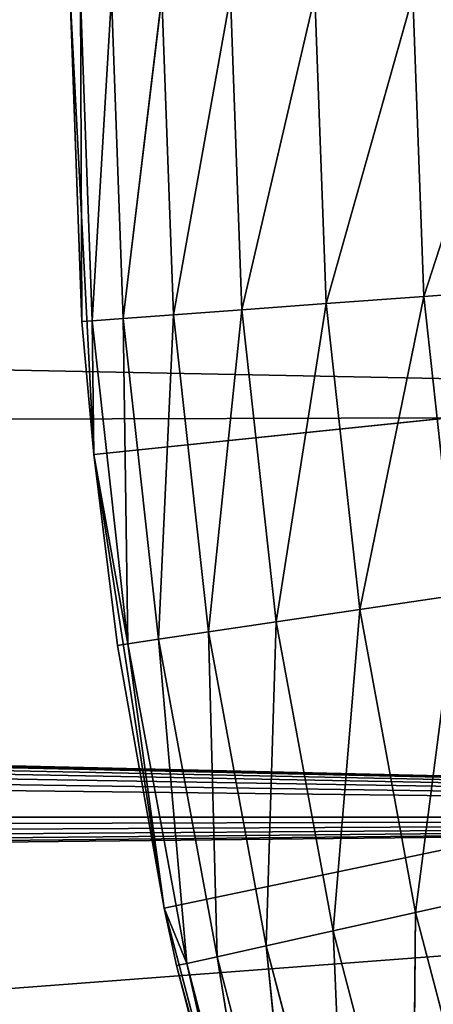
# Model space of a CAD drawing. Header units: centimetres. Extents: x 0.1 to 28.1, y 0.1 to 9.9.
# Tile 212 of 256: x 23.987 to 24.0474, y 7.8608 to 8.0043. Entities that reach past the tile are written whole.
import ezdxf

# ---------------------------------------------------------------- set-up
doc = ezdxf.new("R2010")
doc.units = ezdxf.units.CM
doc.header["$LTSCALE"] = 2.54
doc.layers.get('0').update_dxf_attribs({"true_color": 0xff5454})

# ---------------------------------------------------------------- blocks, each defined once
blk = doc.blocks.new('P__ka na papier toaletowy COVUU.STL')
at = {"color": 0}
for p, q in [((24.29969, 7.947, 22.15), (3.64437, 8.35778, 22.15)), ((3.64437, 8.35778, 22.15), (24.31548, 7.88807, 22.15)), ((3.64437, 8.35778, 22.15), (24.31548, 7.88807, 22.15)), ((24.29969, 7.947, 22.15), (3.64437, 8.35778, 22.15)), ((3.70515, 8.35246, 22.15), (24.31548, 7.88807, 22.15)), ((3.70515, 8.35246, 22.15), (24.31548, 7.88807, 22.15)), ((24.31548, 7.88807, 22.15), (3.76408, 8.33667, 22.15)), ((24.31548, 7.88807, 22.15), (3.76408, 8.33667, 22.15)), ((3.81937, 8.31088, 22.15), (24.31548, 7.88807, 22.15)), ((3.81937, 8.31088, 22.15), (24.31548, 7.88807, 22.15)), ((3.86935, 8.27589, 22.15), (24.31548, 7.88807, 22.15)), ((3.86935, 8.27589, 22.15), (24.31548, 7.88807, 22.15)), ((3.91249, 8.23275, 22.15), (24.31548, 7.88807, 22.15)), ((3.91249, 8.23275, 22.15), (24.31548, 7.88807, 22.15)), ((3.94748, 8.18278, 22.15), (24.31548, 7.88807, 22.15)), ((3.94748, 8.18278, 22.15), (24.31548, 7.88807, 22.15)), ((3.97326, 8.12748, 22.15), (24.31548, 7.88807, 22.15)), ((3.97326, 8.12748, 22.15), (24.31548, 7.88807, 22.15)), ((23.99437, 8.00778, 22.15), (23.99782, 7.94094, 22.15)), ((23.9961, 7.96033, 22.55), (23.99437, 8.00778, 22.15)), ((23.9961, 7.96033, 22.55), (23.99437, 8.00778, 22.55)), ((23.9961, 7.96033, 22.55), (23.99437, 8.00778, 22.15)), ((23.99437, 8.00778, 22.15), (23.99782, 7.94094, 22.15)), ((23.9961, 7.96033, 22.55), (23.99437, 8.00778, 22.55)), ((23.99589, 8.00778, 22.56736), (23.99762, 7.96044, 22.56736)), ((23.99589, 8.00778, 22.56736), (23.99762, 7.96044, 22.56736)), ((23.99589, 8.00778, 22.56736), (23.9961, 7.96033, 22.55)), ((23.99589, 8.00778, 22.56736), (23.9961, 7.96033, 22.55)), ((24.0004, 8.00778, 22.5842), (23.99762, 7.96044, 22.56736)), ((24.0004, 8.00778, 22.5842), (23.99762, 7.96044, 22.56736)), ((23.99782, 7.94094, 22.15), (24.64437, 8.00778, 22.15)), ((23.99782, 7.94094, 22.15), (24.64437, 8.00778, 22.15)), ((24.0004, 8.00778, 22.5842), (24.00212, 7.96077, 22.5842)), ((24.0004, 8.00778, 22.5842), (24.00212, 7.96077, 22.5842)), ((24.00777, 8.00778, 22.6), (24.00212, 7.96077, 22.5842)), ((24.00777, 8.00778, 22.6), (24.00212, 7.96077, 22.5842)), ((24.00777, 8.00778, 22.6), (24.00947, 7.96131, 22.6)), ((24.00777, 8.00778, 22.6), (24.00947, 7.96131, 22.6)), ((24.00811, 7.87482, 22.15), (24.64437, 8.00778, 22.15)), ((24.00811, 7.87482, 22.15), (24.64437, 8.00778, 22.15)), ((24.01777, 8.00778, 22.61428), (24.00947, 7.96131, 22.6)), ((24.01777, 8.00778, 22.61428), (24.00947, 7.96131, 22.6)), ((24.01777, 8.00778, 22.61428), (24.01944, 7.96204, 22.61428)), ((24.01777, 8.00778, 22.61428), (24.01944, 7.96204, 22.61428)), ((24.03009, 8.00778, 22.62661), (24.01944, 7.96204, 22.61428)), ((24.03009, 8.00778, 22.62661), (24.01944, 7.96204, 22.61428)), ((24.03009, 8.00778, 22.62661), (24.03173, 7.96294, 22.62661)), ((24.03009, 8.00778, 22.62661), (24.03173, 7.96294, 22.62661)), ((24.04437, 8.00778, 22.6366), (24.03173, 7.96294, 22.62661)), ((24.04437, 8.00778, 22.6366), (24.03173, 7.96294, 22.62661)), ((24.04437, 8.00778, 22.6366), (24.04597, 7.96398, 22.6366)), ((24.04437, 8.00778, 22.6366), (24.04597, 7.96398, 22.6366)), ((24.06017, 8.00778, 22.64397), (24.04597, 7.96398, 22.6366)), ((24.06017, 8.00778, 22.64397), (24.04597, 7.96398, 22.6366)), ((24.06173, 7.96513, 22.64397), (24.04597, 7.96398, 22.6366)), ((24.06173, 7.96513, 22.64397), (24.04597, 7.96398, 22.6366)), ((24.04597, 7.96398, 22.6366), (24.03173, 7.96294, 22.62661)), ((24.04597, 7.96398, 22.6366), (24.03173, 7.96294, 22.62661)), ((24.03664, 7.91834, 22.62661), (24.04597, 7.96398, 22.6366)), ((24.03664, 7.91834, 22.62661), (24.04597, 7.96398, 22.6366)), ((24.05076, 7.92042, 22.6366), (24.04597, 7.96398, 22.6366)), ((24.05076, 7.92042, 22.6366), (24.04597, 7.96398, 22.6366)), ((24.03173, 7.96294, 22.62661), (24.01944, 7.96204, 22.61428)), ((24.03173, 7.96294, 22.62661), (24.01944, 7.96204, 22.61428)), ((24.02444, 7.91654, 22.61428), (24.03173, 7.96294, 22.62661)), ((24.02444, 7.91654, 22.61428), (24.03173, 7.96294, 22.62661)), ((24.03664, 7.91834, 22.62661), (24.03173, 7.96294, 22.62661)), ((24.03664, 7.91834, 22.62661), (24.03173, 7.96294, 22.62661)), ((24.00212, 7.96077, 22.5842), (23.99762, 7.96044, 22.56736)), ((24.00212, 7.96077, 22.5842), (23.99762, 7.96044, 22.56736)), ((24.00947, 7.96131, 22.6), (24.00212, 7.96077, 22.5842)), ((24.00947, 7.96131, 22.6), (24.00212, 7.96077, 22.5842)), ((24.0028, 7.91336, 22.56736), (24.00212, 7.96077, 22.5842)), ((24.0028, 7.91336, 22.56736), (24.00212, 7.96077, 22.5842)), ((24.00726, 7.91401, 22.5842), (24.00212, 7.96077, 22.5842)), ((24.00726, 7.91401, 22.5842), (24.00212, 7.96077, 22.5842)), ((24.00726, 7.91401, 22.5842), (24.00947, 7.96131, 22.6)), ((24.00726, 7.91401, 22.5842), (24.00947, 7.96131, 22.6)), ((24.01944, 7.96204, 22.61428), (24.00947, 7.96131, 22.6)), ((24.01944, 7.96204, 22.61428), (24.00947, 7.96131, 22.6)), ((24.01455, 7.91509, 22.6), (24.00947, 7.96131, 22.6)), ((24.01455, 7.91509, 22.6), (24.00947, 7.96131, 22.6)), ((24.01455, 7.91509, 22.6), (24.01944, 7.96204, 22.61428)), ((24.01455, 7.91509, 22.6), (24.01944, 7.96204, 22.61428)), ((24.02444, 7.91654, 22.61428), (24.01944, 7.96204, 22.61428)), ((24.02444, 7.91654, 22.61428), (24.01944, 7.96204, 22.61428)), ((23.99762, 7.96044, 22.56736), (23.9961, 7.96033, 22.55)), ((23.99762, 7.96044, 22.56736), (23.9961, 7.96033, 22.55)), ((23.99782, 7.94094, 22.15), (23.9961, 7.96033, 22.55)), ((23.99782, 7.94094, 22.55), (23.9961, 7.96033, 22.55)), ((23.99782, 7.94094, 22.15), (23.9961, 7.96033, 22.55)), ((23.99782, 7.94094, 22.55), (23.9961, 7.96033, 22.55)), ((23.99782, 7.94094, 22.55), (23.99762, 7.96044, 22.56736)), ((23.99782, 7.94094, 22.55), (23.99762, 7.96044, 22.56736)), ((24.0028, 7.91336, 22.56736), (23.99762, 7.96044, 22.56736)), ((24.0028, 7.91336, 22.56736), (23.99762, 7.96044, 22.56736)), ((24.29969, 7.947, 22.05), (3.97326, 7.88807, 22.05)), ((24.29969, 7.947, 22.05), (3.97326, 7.88807, 22.05)), ((24.0013, 7.91313, 22.55), (23.99782, 7.94094, 22.15)), ((23.99782, 7.94094, 22.15), (24.00811, 7.87482, 22.15)), ((24.0013, 7.91313, 22.55), (23.99782, 7.94094, 22.15)), ((24.0013, 7.91313, 22.55), (23.99782, 7.94094, 22.55)), ((23.99782, 7.94094, 22.55), (23.99782, 7.94094, 22.15)), ((23.99782, 7.94094, 22.55), (23.99782, 7.94094, 22.15)), ((23.99782, 7.94094, 22.15), (24.00811, 7.87482, 22.15)), ((24.0013, 7.91313, 22.55), (23.99782, 7.94094, 22.55)), ((24.0028, 7.91336, 22.56736), (23.99782, 7.94094, 22.55)), ((24.0028, 7.91336, 22.56736), (23.99782, 7.94094, 22.55)), ((24.05076, 7.92042, 22.6366), (24.03664, 7.91834, 22.62661)), ((24.05076, 7.92042, 22.6366), (24.03664, 7.91834, 22.62661)), ((24.04479, 7.87421, 22.62661), (24.05076, 7.92042, 22.6366)), ((24.04479, 7.87421, 22.62661), (24.05076, 7.92042, 22.6366)), ((24.03664, 7.91834, 22.62661), (24.02444, 7.91654, 22.61428)), ((24.03664, 7.91834, 22.62661), (24.02444, 7.91654, 22.61428)), ((24.03276, 7.87153, 22.61428), (24.03664, 7.91834, 22.62661)), ((24.03276, 7.87153, 22.61428), (24.03664, 7.91834, 22.62661)), ((24.04479, 7.87421, 22.62661), (24.03664, 7.91834, 22.62661)), ((24.04479, 7.87421, 22.62661), (24.03664, 7.91834, 22.62661)), ((24.02444, 7.91654, 22.61428), (24.01455, 7.91509, 22.6)), ((24.02444, 7.91654, 22.61428), (24.01455, 7.91509, 22.6)), ((24.023, 7.86936, 22.6), (24.02444, 7.91654, 22.61428)), ((24.023, 7.86936, 22.6), (24.02444, 7.91654, 22.61428)), ((24.03276, 7.87153, 22.61428), (24.02444, 7.91654, 22.61428)), ((24.03276, 7.87153, 22.61428), (24.02444, 7.91654, 22.61428)), ((24.01455, 7.91509, 22.6), (24.00726, 7.91401, 22.5842)), ((24.01455, 7.91509, 22.6), (24.00726, 7.91401, 22.5842)), ((24.01581, 7.86776, 22.5842), (24.01455, 7.91509, 22.6)), ((24.01581, 7.86776, 22.5842), (24.01455, 7.91509, 22.6)), ((24.023, 7.86936, 22.6), (24.01455, 7.91509, 22.6)), ((24.023, 7.86936, 22.6), (24.01455, 7.91509, 22.6)), ((24.0013, 7.91313, 22.55), (24.0028, 7.91336, 22.56736)), ((24.0013, 7.91313, 22.55), (24.0028, 7.91336, 22.56736)), ((24.00726, 7.91401, 22.5842), (24.0028, 7.91336, 22.56736)), ((24.00726, 7.91401, 22.5842), (24.0028, 7.91336, 22.56736)), ((24.00811, 7.87482, 22.55), (24.0028, 7.91336, 22.56736)), ((24.00811, 7.87482, 22.55), (24.0028, 7.91336, 22.56736)), ((24.0114, 7.86678, 22.56736), (24.0028, 7.91336, 22.56736)), ((24.0114, 7.86678, 22.56736), (24.0028, 7.91336, 22.56736)), ((24.0114, 7.86678, 22.56736), (24.00726, 7.91401, 22.5842)), ((24.0114, 7.86678, 22.56736), (24.00726, 7.91401, 22.5842)), ((24.01581, 7.86776, 22.5842), (24.00726, 7.91401, 22.5842)), ((24.01581, 7.86776, 22.5842), (24.00726, 7.91401, 22.5842)), ((24.00811, 7.87482, 22.15), (24.0013, 7.91313, 22.55)), ((24.00811, 7.87482, 22.55), (24.0013, 7.91313, 22.55)), ((24.00811, 7.87482, 22.15), (24.0013, 7.91313, 22.55)), ((24.00811, 7.87482, 22.55), (24.0013, 7.91313, 22.55)), ((0.14437, 6.05778, 22.05), (24.31548, 7.88807, 22.05)), ((0.14437, 6.05778, 22.05), (24.31548, 7.88807, 22.05)), ((3.70515, 7.66309, 22.05), (24.31548, 7.88807, 22.05)), ((3.70515, 7.66309, 22.05), (24.31548, 7.88807, 22.05)), ((3.76408, 7.67888, 22.05), (24.31548, 7.88807, 22.05)), ((3.76408, 7.67888, 22.05), (24.31548, 7.88807, 22.05)), ((24.31548, 7.88807, 22.05), (3.81937, 7.70467, 22.05)), ((24.31548, 7.88807, 22.05), (3.81937, 7.70467, 22.05)), ((3.86935, 7.73966, 22.05), (24.31548, 7.88807, 22.05)), ((3.86935, 7.73966, 22.05), (24.31548, 7.88807, 22.05)), ((3.91249, 7.7828, 22.05), (24.31548, 7.88807, 22.05)), ((3.91249, 7.7828, 22.05), (24.31548, 7.88807, 22.05)), ((24.31548, 7.88807, 22.05), (3.94748, 7.83278, 22.05)), ((24.31548, 7.88807, 22.05), (3.94748, 7.83278, 22.05)), ((24.31548, 7.88807, 22.05), (3.97326, 7.88807, 22.05)), ((24.31548, 7.88807, 22.05), (3.97326, 7.88807, 22.05)), ((24.05872, 7.87732, 22.6366), (24.04479, 7.87421, 22.62661)), ((24.05872, 7.87732, 22.6366), (24.04479, 7.87421, 22.62661)), ((24.00992, 7.86645, 22.55), (24.00811, 7.87482, 22.15)), ((24.00811, 7.87482, 22.15), (24.02516, 7.8101, 22.15)), ((24.00992, 7.86645, 22.55), (24.00811, 7.87482, 22.15)), ((24.00992, 7.86645, 22.55), (24.00811, 7.87482, 22.55)), ((24.00811, 7.87482, 22.55), (24.00811, 7.87482, 22.15)), ((24.00811, 7.87482, 22.55), (24.00811, 7.87482, 22.15)), ((24.00811, 7.87482, 22.15), (24.02516, 7.8101, 22.15)), ((24.00992, 7.86645, 22.55), (24.00811, 7.87482, 22.55)), ((24.0114, 7.86678, 22.56736), (24.00811, 7.87482, 22.55)), ((24.0114, 7.86678, 22.56736), (24.00811, 7.87482, 22.55)), ((24.04479, 7.87421, 22.62661), (24.03276, 7.87153, 22.61428)), ((24.04479, 7.87421, 22.62661), (24.03276, 7.87153, 22.61428)), ((24.04479, 7.87421, 22.62661), (24.04433, 7.82725, 22.61428)), ((24.04479, 7.87421, 22.62661), (24.04433, 7.82725, 22.61428)), ((24.04479, 7.87421, 22.62661), (24.05614, 7.8308, 22.62661)), ((24.04479, 7.87421, 22.62661), (24.05614, 7.8308, 22.62661)), ((24.03276, 7.87153, 22.61428), (24.023, 7.86936, 22.6)), ((24.03276, 7.87153, 22.61428), (24.023, 7.86936, 22.6)), ((24.03276, 7.87153, 22.61428), (24.04433, 7.82725, 22.61428)), ((24.03276, 7.87153, 22.61428), (24.04433, 7.82725, 22.61428)), ((24.03276, 7.87153, 22.61428), (24.03476, 7.82437, 22.6)), ((24.03276, 7.87153, 22.61428), (24.03476, 7.82437, 22.6)), ((24.023, 7.86936, 22.6), (24.01581, 7.86776, 22.5842)), ((24.023, 7.86936, 22.6), (24.01581, 7.86776, 22.5842)), ((24.023, 7.86936, 22.6), (24.03476, 7.82437, 22.6)), ((24.023, 7.86936, 22.6), (24.03476, 7.82437, 22.6)), ((24.023, 7.86936, 22.6), (24.02771, 7.82225, 22.5842)), ((24.023, 7.86936, 22.6), (24.02771, 7.82225, 22.5842)), ((24.01581, 7.86776, 22.5842), (24.0114, 7.86678, 22.56736)), ((24.01581, 7.86776, 22.5842), (24.0114, 7.86678, 22.56736)), ((24.01581, 7.86776, 22.5842), (24.02771, 7.82225, 22.5842)), ((24.01581, 7.86776, 22.5842), (24.02771, 7.82225, 22.5842)), ((24.01581, 7.86776, 22.5842), (24.02339, 7.82095, 22.56736)), ((24.01581, 7.86776, 22.5842), (24.02339, 7.82095, 22.56736)), ((24.00992, 7.86645, 22.55), (24.0114, 7.86678, 22.56736)), ((24.00992, 7.86645, 22.55), (24.0114, 7.86678, 22.56736)), ((24.02193, 7.82051, 22.55), (24.00992, 7.86645, 22.55)), ((24.00992, 7.86645, 22.55), (24.02516, 7.8101, 22.15)), ((24.00992, 7.86645, 22.55), (24.02516, 7.8101, 22.15)), ((24.02193, 7.82051, 22.55), (24.00992, 7.86645, 22.55)), ((24.0114, 7.86678, 22.56736), (24.02339, 7.82095, 22.56736)), ((24.0114, 7.86678, 22.56736), (24.02339, 7.82095, 22.56736)), ((24.0114, 7.86678, 22.56736), (24.02193, 7.82051, 22.55)), ((24.0114, 7.86678, 22.56736), (24.02193, 7.82051, 22.55))]:
    blk.add_line(p, q, dxfattribs=at)
mesh = blk.add_polyface(dxfattribs=at)
corners = [(27.64437, 0.05778, 34.05), (0.64437, 9.85778, 34.05), (27.64437, 9.85778, 34.05)]
mesh.append_faces([[corners[k] for k in face] for face in [(0, 1, 2)]], dxfattribs={"color": 0})
mesh = blk.add_polyface(dxfattribs=at)
corners = [(27.64437, 0.05778, 34.05), (0.64437, 0.05778, 34.05), (0.64437, 9.85778, 34.05)]
mesh.append_faces([[corners[k] for k in face] for face in [(0, 1, 2)]], dxfattribs={"color": 0})
mesh = blk.add_polyface(dxfattribs=at)
corners = [(27.64437, 9.85778, 34.25), (0.64437, 0.05778, 34.25), (27.64437, 0.05778, 34.25)]
mesh.append_faces([[corners[k] for k in face] for face in [(0, 1, 2)]], dxfattribs={"color": 0})
mesh = blk.add_polyface(dxfattribs=at)
corners = [(27.64437, 9.85778, 34.25), (0.64437, 9.85778, 34.25), (0.64437, 0.05778, 34.25)]
mesh.append_faces([[corners[k] for k in face] for face in [(0, 1, 2)]], dxfattribs={"color": 0})
mesh = blk.add_polyface(dxfattribs=at)
corners = [(24.31548, 7.88807, 22.15), (24.29969, 7.947, 22.15), (3.64437, 8.35778, 22.15)]
mesh.append_faces([[corners[k] for k in face] for face in [(0, 1, 2)]], dxfattribs={"color": 0})
mesh = blk.add_polyface(dxfattribs=at)
corners = [(24.31548, 7.88807, 22.15), (3.64437, 8.35778, 22.15), (3.70515, 8.35246, 22.15)]
mesh.append_faces([[corners[k] for k in face] for face in [(0, 1, 2)]], dxfattribs={"color": 0})
mesh = blk.add_polyface(dxfattribs=at)
corners = [(24.29969, 7.947, 22.15), (24.29437, 8.00778, 22.15), (3.64437, 8.35778, 22.15)]
mesh.append_faces([[corners[k] for k in face] for face in [(0, 1, 2)]], dxfattribs={"color": 0})
mesh = blk.add_polyface(dxfattribs=at)
corners = [(24.31548, 7.88807, 22.15), (3.70515, 8.35246, 22.15), (3.76408, 8.33667, 22.15)]
mesh.append_faces([[corners[k] for k in face] for face in [(0, 1, 2)]], dxfattribs={"color": 0})
mesh = blk.add_polyface(dxfattribs=at)
corners = [(24.31548, 7.88807, 22.15), (3.76408, 8.33667, 22.15), (3.81937, 8.31088, 22.15)]
mesh.append_faces([[corners[k] for k in face] for face in [(0, 1, 2)]], dxfattribs={"color": 0})
mesh = blk.add_polyface(dxfattribs=at)
corners = [(24.31548, 7.88807, 22.15), (3.81937, 8.31088, 22.15), (3.86935, 8.27589, 22.15)]
mesh.append_faces([[corners[k] for k in face] for face in [(0, 1, 2)]], dxfattribs={"color": 0})
mesh = blk.add_polyface(dxfattribs=at)
corners = [(24.31548, 7.88807, 22.15), (3.86935, 8.27589, 22.15), (3.91249, 8.23275, 22.15)]
mesh.append_faces([[corners[k] for k in face] for face in [(0, 1, 2)]], dxfattribs={"color": 0})
mesh = blk.add_polyface(dxfattribs=at)
corners = [(24.31548, 7.88807, 22.15), (3.91249, 8.23275, 22.15), (3.94748, 8.18278, 22.15)]
mesh.append_faces([[corners[k] for k in face] for face in [(0, 1, 2)]], dxfattribs={"color": 0})
mesh = blk.add_polyface(dxfattribs=at)
corners = [(24.31548, 7.88807, 22.15), (3.94748, 8.18278, 22.15), (3.97326, 8.12748, 22.15)]
mesh.append_faces([[corners[k] for k in face] for face in [(0, 1, 2)]], dxfattribs={"color": 0})
mesh = blk.add_polyface(dxfattribs=at)
corners = [(24.4194, 7.73966, 22.15), (24.37626, 7.7828, 22.15), (3.97326, 8.12748, 22.15)]
mesh.append_faces([[corners[k] for k in face] for face in [(0, 1, 2)]], dxfattribs={"color": 0})
mesh = blk.add_polyface(dxfattribs=at)
corners = [(24.46937, 7.70467, 22.15), (24.4194, 7.73966, 22.15), (3.97326, 8.12748, 22.15)]
mesh.append_faces([[corners[k] for k in face] for face in [(0, 1, 2)]], dxfattribs={"color": 0})
mesh = blk.add_polyface(dxfattribs=at)
corners = [(24.34126, 7.83278, 22.15), (24.31548, 7.88807, 22.15), (3.97326, 8.12748, 22.15)]
mesh.append_faces([[corners[k] for k in face] for face in [(0, 1, 2)]], dxfattribs={"color": 0})
mesh = blk.add_polyface(dxfattribs=at)
corners = [(24.37626, 7.7828, 22.15), (24.34126, 7.83278, 22.15), (3.97326, 8.12748, 22.15)]
mesh.append_faces([[corners[k] for k in face] for face in [(0, 1, 2)]], dxfattribs={"color": 0})
mesh = blk.add_polyface(dxfattribs=at)
corners = [(24.58359, 7.66309, 22.15), (3.97326, 8.12748, 22.15), (3.98905, 8.06855, 22.15)]
mesh.append_faces([[corners[k] for k in face] for face in [(0, 1, 2)]], dxfattribs={"color": 0})
mesh = blk.add_polyface(dxfattribs=at)
corners = [(24.58359, 7.66309, 22.15), (24.52466, 7.67888, 22.15), (3.97326, 8.12748, 22.15)]
mesh.append_faces([[corners[k] for k in face] for face in [(0, 1, 2)]], dxfattribs={"color": 0})
mesh = blk.add_polyface(dxfattribs=at)
corners = [(24.52466, 7.67888, 22.15), (24.46937, 7.70467, 22.15), (3.97326, 8.12748, 22.15)]
mesh.append_faces([[corners[k] for k in face] for face in [(0, 1, 2)]], dxfattribs={"color": 0})
mesh = blk.add_polyface(dxfattribs=at)
corners = [(24.64437, 7.65778, 22.15), (24.58359, 7.66309, 22.15), (3.98905, 8.06855, 22.15)]
mesh.append_faces([[corners[k] for k in face] for face in [(0, 1, 2)]], dxfattribs={"color": 0})
mesh = blk.add_polyface(dxfattribs=at)
corners = [(24.64437, 7.65778, 22.15), (3.98905, 8.06855, 22.15), (3.99437, 8.00778, 22.15)]
mesh.append_faces([[corners[k] for k in face] for face in [(0, 1, 2)]], dxfattribs={"color": 0})
mesh = blk.add_polyface(dxfattribs=at)
corners = [(24.29437, 8.00778, 22.05), (3.97326, 7.88807, 22.05), (3.98905, 7.947, 22.05)]
mesh.append_faces([[corners[k] for k in face] for face in [(0, 1, 2)]], dxfattribs={"color": 0})
mesh = blk.add_polyface(dxfattribs=at)
corners = [(24.29969, 7.947, 22.05), (3.97326, 7.88807, 22.05), (24.29437, 8.00778, 22.05)]
mesh.append_faces([[corners[k] for k in face] for face in [(0, 1, 2)]], dxfattribs={"color": 0})
mesh = blk.add_polyface(dxfattribs=at)
corners = [(24.29437, 8.00778, 22.05), (3.98905, 7.947, 22.05), (3.99437, 8.00778, 22.05)]
mesh.append_faces([[corners[k] for k in face] for face in [(0, 1, 2)]], dxfattribs={"color": 0})
mesh = blk.add_polyface(dxfattribs=at)
corners = [(24.64437, 7.65778, 22.15), (3.99437, 8.00778, 22.15), (3.98905, 7.947, 22.15)]
mesh.append_faces([[corners[k] for k in face] for face in [(0, 1, 2)]], dxfattribs={"color": 0})
mesh = blk.add_polyface(dxfattribs=at)
corners = [(23.99437, 8.00778, 22.15), (23.99782, 7.94094, 22.15), (23.9961, 7.96033, 22.55)]
mesh.append_faces([[corners[k] for k in face] for face in [(0, 1, 2)]], dxfattribs={"color": 0})
mesh = blk.add_polyface(dxfattribs=at)
corners = [(23.99437, 8.00778, 22.15), (23.9961, 7.96033, 22.55), (23.99437, 8.00778, 22.55)]
mesh.append_faces([[corners[k] for k in face] for face in [(0, 1, 2)]], dxfattribs={"color": 0})
mesh = blk.add_polyface(dxfattribs=at)
corners = [(24.64437, 8.00778, 22.15), (23.99782, 7.94094, 22.15), (23.99437, 8.00778, 22.15)]
mesh.append_faces([[corners[k] for k in face] for face in [(0, 1, 2)]], dxfattribs={"color": 0})
mesh = blk.add_polyface(dxfattribs=at)
corners = [(23.99437, 8.00778, 22.55), (23.9961, 7.96033, 22.55), (23.99589, 8.00778, 22.56736)]
mesh.append_faces([[corners[k] for k in face] for face in [(0, 1, 2)]], dxfattribs={"color": 0})
mesh = blk.add_polyface(dxfattribs=at)
corners = [(23.99589, 8.00778, 22.56736), (23.99762, 7.96044, 22.56736), (24.0004, 8.00778, 22.5842)]
mesh.append_faces([[corners[k] for k in face] for face in [(0, 1, 2)]], dxfattribs={"color": 0})
mesh = blk.add_polyface(dxfattribs=at)
corners = [(23.99589, 8.00778, 22.56736), (23.9961, 7.96033, 22.55), (23.99762, 7.96044, 22.56736)]
mesh.append_faces([[corners[k] for k in face] for face in [(0, 1, 2)]], dxfattribs={"color": 0})
mesh = blk.add_polyface(dxfattribs=at)
corners = [(24.0004, 8.00778, 22.5842), (23.99762, 7.96044, 22.56736), (24.00212, 7.96077, 22.5842)]
mesh.append_faces([[corners[k] for k in face] for face in [(0, 1, 2)]], dxfattribs={"color": 0})
mesh = blk.add_polyface(dxfattribs=at)
corners = [(24.64437, 8.00778, 22.15), (24.00811, 7.87482, 22.15), (23.99782, 7.94094, 22.15)]
mesh.append_faces([[corners[k] for k in face] for face in [(0, 1, 2)]], dxfattribs={"color": 0})
mesh = blk.add_polyface(dxfattribs=at)
corners = [(24.0004, 8.00778, 22.5842), (24.00212, 7.96077, 22.5842), (24.00777, 8.00778, 22.6)]
mesh.append_faces([[corners[k] for k in face] for face in [(0, 1, 2)]], dxfattribs={"color": 0})
mesh = blk.add_polyface(dxfattribs=at)
corners = [(24.00777, 8.00778, 22.6), (24.00212, 7.96077, 22.5842), (24.00947, 7.96131, 22.6)]
mesh.append_faces([[corners[k] for k in face] for face in [(0, 1, 2)]], dxfattribs={"color": 0})
mesh = blk.add_polyface(dxfattribs=at)
corners = [(24.00777, 8.00778, 22.6), (24.00947, 7.96131, 22.6), (24.01777, 8.00778, 22.61428)]
mesh.append_faces([[corners[k] for k in face] for face in [(0, 1, 2)]], dxfattribs={"color": 0})
mesh = blk.add_polyface(dxfattribs=at)
corners = [(24.64437, 8.00778, 22.15), (24.02516, 7.8101, 22.15), (24.00811, 7.87482, 22.15)]
mesh.append_faces([[corners[k] for k in face] for face in [(0, 1, 2)]], dxfattribs={"color": 0})
mesh = blk.add_polyface(dxfattribs=at)
corners = [(24.01777, 8.00778, 22.61428), (24.00947, 7.96131, 22.6), (24.01944, 7.96204, 22.61428)]
mesh.append_faces([[corners[k] for k in face] for face in [(0, 1, 2)]], dxfattribs={"color": 0})
mesh = blk.add_polyface(dxfattribs=at)
corners = [(24.01777, 8.00778, 22.61428), (24.01944, 7.96204, 22.61428), (24.03009, 8.00778, 22.62661)]
mesh.append_faces([[corners[k] for k in face] for face in [(0, 1, 2)]], dxfattribs={"color": 0})
mesh = blk.add_polyface(dxfattribs=at)
corners = [(24.03009, 8.00778, 22.62661), (24.01944, 7.96204, 22.61428), (24.03173, 7.96294, 22.62661)]
mesh.append_faces([[corners[k] for k in face] for face in [(0, 1, 2)]], dxfattribs={"color": 0})
mesh = blk.add_polyface(dxfattribs=at)
corners = [(24.64437, 8.00778, 22.15), (24.04877, 7.74748, 22.15), (24.02516, 7.8101, 22.15)]
mesh.append_faces([[corners[k] for k in face] for face in [(0, 1, 2)]], dxfattribs={"color": 0})
mesh = blk.add_polyface(dxfattribs=at)
corners = [(24.04437, 8.00778, 22.6366), (24.03009, 8.00778, 22.62661), (24.03173, 7.96294, 22.62661)]
mesh.append_faces([[corners[k] for k in face] for face in [(0, 1, 2)]], dxfattribs={"color": 0})
mesh = blk.add_polyface(dxfattribs=at)
corners = [(24.04597, 7.96398, 22.6366), (24.04437, 8.00778, 22.6366), (24.03173, 7.96294, 22.62661)]
mesh.append_faces([[corners[k] for k in face] for face in [(0, 1, 2)]], dxfattribs={"color": 0})
mesh = blk.add_polyface(dxfattribs=at)
corners = [(24.06017, 8.00778, 22.64397), (24.04437, 8.00778, 22.6366), (24.04597, 7.96398, 22.6366)]
mesh.append_faces([[corners[k] for k in face] for face in [(0, 1, 2)]], dxfattribs={"color": 0})
mesh = blk.add_polyface(dxfattribs=at)
corners = [(24.06173, 7.96513, 22.64397), (24.06017, 8.00778, 22.64397), (24.04597, 7.96398, 22.6366)]
mesh.append_faces([[corners[k] for k in face] for face in [(0, 1, 2)]], dxfattribs={"color": 0})
mesh = blk.add_polyface(dxfattribs=at)
corners = [(24.06173, 7.96513, 22.64397), (24.04597, 7.96398, 22.6366), (24.05076, 7.92042, 22.6366)]
mesh.append_faces([[corners[k] for k in face] for face in [(0, 1, 2)]], dxfattribs={"color": 0})
mesh = blk.add_polyface(dxfattribs=at)
corners = [(24.04597, 7.96398, 22.6366), (24.03173, 7.96294, 22.62661), (24.03664, 7.91834, 22.62661)]
mesh.append_faces([[corners[k] for k in face] for face in [(0, 1, 2)]], dxfattribs={"color": 0})
mesh = blk.add_polyface(dxfattribs=at)
corners = [(24.05076, 7.92042, 22.6366), (24.04597, 7.96398, 22.6366), (24.03664, 7.91834, 22.62661)]
mesh.append_faces([[corners[k] for k in face] for face in [(0, 1, 2)]], dxfattribs={"color": 0})
mesh = blk.add_polyface(dxfattribs=at)
corners = [(24.03173, 7.96294, 22.62661), (24.01944, 7.96204, 22.61428), (24.02444, 7.91654, 22.61428)]
mesh.append_faces([[corners[k] for k in face] for face in [(0, 1, 2)]], dxfattribs={"color": 0})
mesh = blk.add_polyface(dxfattribs=at)
corners = [(24.03664, 7.91834, 22.62661), (24.03173, 7.96294, 22.62661), (24.02444, 7.91654, 22.61428)]
mesh.append_faces([[corners[k] for k in face] for face in [(0, 1, 2)]], dxfattribs={"color": 0})
mesh = blk.add_polyface(dxfattribs=at)
corners = [(24.00212, 7.96077, 22.5842), (23.99762, 7.96044, 22.56736), (24.0028, 7.91336, 22.56736)]
mesh.append_faces([[corners[k] for k in face] for face in [(0, 1, 2)]], dxfattribs={"color": 0})
mesh = blk.add_polyface(dxfattribs=at)
corners = [(24.00947, 7.96131, 22.6), (24.00212, 7.96077, 22.5842), (24.00726, 7.91401, 22.5842)]
mesh.append_faces([[corners[k] for k in face] for face in [(0, 1, 2)]], dxfattribs={"color": 0})
mesh = blk.add_polyface(dxfattribs=at)
corners = [(24.00212, 7.96077, 22.5842), (24.0028, 7.91336, 22.56736), (24.00726, 7.91401, 22.5842)]
mesh.append_faces([[corners[k] for k in face] for face in [(0, 1, 2)]], dxfattribs={"color": 0})
mesh = blk.add_polyface(dxfattribs=at)
corners = [(24.00947, 7.96131, 22.6), (24.00726, 7.91401, 22.5842), (24.01455, 7.91509, 22.6)]
mesh.append_faces([[corners[k] for k in face] for face in [(0, 1, 2)]], dxfattribs={"color": 0})
mesh = blk.add_polyface(dxfattribs=at)
corners = [(24.01944, 7.96204, 22.61428), (24.00947, 7.96131, 22.6), (24.01455, 7.91509, 22.6)]
mesh.append_faces([[corners[k] for k in face] for face in [(0, 1, 2)]], dxfattribs={"color": 0})
mesh = blk.add_polyface(dxfattribs=at)
corners = [(24.01944, 7.96204, 22.61428), (24.01455, 7.91509, 22.6), (24.02444, 7.91654, 22.61428)]
mesh.append_faces([[corners[k] for k in face] for face in [(0, 1, 2)]], dxfattribs={"color": 0})
mesh = blk.add_polyface(dxfattribs=at)
corners = [(23.99762, 7.96044, 22.56736), (23.9961, 7.96033, 22.55), (23.99782, 7.94094, 22.55)]
mesh.append_faces([[corners[k] for k in face] for face in [(0, 1, 2)]], dxfattribs={"color": 0})
mesh = blk.add_polyface(dxfattribs=at)
corners = [(23.9961, 7.96033, 22.55), (23.99782, 7.94094, 22.15), (23.99782, 7.94094, 22.55)]
mesh.append_faces([[corners[k] for k in face] for face in [(0, 1, 2)]], dxfattribs={"color": 0})
mesh = blk.add_polyface(dxfattribs=at)
corners = [(23.99762, 7.96044, 22.56736), (23.99782, 7.94094, 22.55), (24.0028, 7.91336, 22.56736)]
mesh.append_faces([[corners[k] for k in face] for face in [(0, 1, 2)]], dxfattribs={"color": 0})
mesh = blk.add_polyface(dxfattribs=at)
corners = [(24.31548, 7.88807, 22.05), (3.97326, 7.88807, 22.05), (24.29969, 7.947, 22.05)]
mesh.append_faces([[corners[k] for k in face] for face in [(0, 1, 2)]], dxfattribs={"color": 0})
mesh = blk.add_polyface(dxfattribs=at)
corners = [(28.14437, 6.05778, 22.15), (3.98905, 7.947, 22.15), (3.97326, 7.88807, 22.15)]
mesh.append_faces([[corners[k] for k in face] for face in [(0, 1, 2)]], dxfattribs={"color": 0})
mesh = blk.add_polyface(dxfattribs=at)
corners = [(28.14437, 6.05778, 22.15), (24.64437, 7.65778, 22.15), (3.98905, 7.947, 22.15)]
mesh.append_faces([[corners[k] for k in face] for face in [(0, 1, 2)]], dxfattribs={"color": 0})
mesh = blk.add_polyface(dxfattribs=at)
corners = [(23.99782, 7.94094, 22.15), (24.00811, 7.87482, 22.15), (24.0013, 7.91313, 22.55)]
mesh.append_faces([[corners[k] for k in face] for face in [(0, 1, 2)]], dxfattribs={"color": 0})
mesh = blk.add_polyface(dxfattribs=at)
corners = [(23.99782, 7.94094, 22.15), (24.0013, 7.91313, 22.55), (23.99782, 7.94094, 22.55)]
mesh.append_faces([[corners[k] for k in face] for face in [(0, 1, 2)]], dxfattribs={"color": 0})
mesh = blk.add_polyface(dxfattribs=at)
corners = [(23.99782, 7.94094, 22.55), (24.0013, 7.91313, 22.55), (24.0028, 7.91336, 22.56736)]
mesh.append_faces([[corners[k] for k in face] for face in [(0, 1, 2)]], dxfattribs={"color": 0})
mesh = blk.add_polyface(dxfattribs=at)
corners = [(24.05076, 7.92042, 22.6366), (24.03664, 7.91834, 22.62661), (24.04479, 7.87421, 22.62661)]
mesh.append_faces([[corners[k] for k in face] for face in [(0, 1, 2)]], dxfattribs={"color": 0})
mesh = blk.add_polyface(dxfattribs=at)
corners = [(24.05872, 7.87732, 22.6366), (24.05076, 7.92042, 22.6366), (24.04479, 7.87421, 22.62661)]
mesh.append_faces([[corners[k] for k in face] for face in [(0, 1, 2)]], dxfattribs={"color": 0})
mesh = blk.add_polyface(dxfattribs=at)
corners = [(24.03664, 7.91834, 22.62661), (24.02444, 7.91654, 22.61428), (24.03276, 7.87153, 22.61428)]
mesh.append_faces([[corners[k] for k in face] for face in [(0, 1, 2)]], dxfattribs={"color": 0})
mesh = blk.add_polyface(dxfattribs=at)
corners = [(24.04479, 7.87421, 22.62661), (24.03664, 7.91834, 22.62661), (24.03276, 7.87153, 22.61428)]
mesh.append_faces([[corners[k] for k in face] for face in [(0, 1, 2)]], dxfattribs={"color": 0})
mesh = blk.add_polyface(dxfattribs=at)
corners = [(24.02444, 7.91654, 22.61428), (24.01455, 7.91509, 22.6), (24.023, 7.86936, 22.6)]
mesh.append_faces([[corners[k] for k in face] for face in [(0, 1, 2)]], dxfattribs={"color": 0})
mesh = blk.add_polyface(dxfattribs=at)
corners = [(24.02444, 7.91654, 22.61428), (24.023, 7.86936, 22.6), (24.03276, 7.87153, 22.61428)]
mesh.append_faces([[corners[k] for k in face] for face in [(0, 1, 2)]], dxfattribs={"color": 0})
mesh = blk.add_polyface(dxfattribs=at)
corners = [(24.01455, 7.91509, 22.6), (24.00726, 7.91401, 22.5842), (24.01581, 7.86776, 22.5842)]
mesh.append_faces([[corners[k] for k in face] for face in [(0, 1, 2)]], dxfattribs={"color": 0})
mesh = blk.add_polyface(dxfattribs=at)
corners = [(24.01455, 7.91509, 22.6), (24.01581, 7.86776, 22.5842), (24.023, 7.86936, 22.6)]
mesh.append_faces([[corners[k] for k in face] for face in [(0, 1, 2)]], dxfattribs={"color": 0})
mesh = blk.add_polyface(dxfattribs=at)
corners = [(24.0028, 7.91336, 22.56736), (24.0013, 7.91313, 22.55), (24.00811, 7.87482, 22.55)]
mesh.append_faces([[corners[k] for k in face] for face in [(0, 1, 2)]], dxfattribs={"color": 0})
mesh = blk.add_polyface(dxfattribs=at)
corners = [(24.00726, 7.91401, 22.5842), (24.0028, 7.91336, 22.56736), (24.0114, 7.86678, 22.56736)]
mesh.append_faces([[corners[k] for k in face] for face in [(0, 1, 2)]], dxfattribs={"color": 0})
mesh = blk.add_polyface(dxfattribs=at)
corners = [(24.0028, 7.91336, 22.56736), (24.00811, 7.87482, 22.55), (24.0114, 7.86678, 22.56736)]
mesh.append_faces([[corners[k] for k in face] for face in [(0, 1, 2)]], dxfattribs={"color": 0})
mesh = blk.add_polyface(dxfattribs=at)
corners = [(24.00726, 7.91401, 22.5842), (24.0114, 7.86678, 22.56736), (24.01581, 7.86776, 22.5842)]
mesh.append_faces([[corners[k] for k in face] for face in [(0, 1, 2)]], dxfattribs={"color": 0})
mesh = blk.add_polyface(dxfattribs=at)
corners = [(24.0013, 7.91313, 22.55), (24.00811, 7.87482, 22.15), (24.00811, 7.87482, 22.55)]
mesh.append_faces([[corners[k] for k in face] for face in [(0, 1, 2)]], dxfattribs={"color": 0})
mesh = blk.add_polyface(dxfattribs=at)
corners = [(24.34126, 7.83278, 22.05), (0.14437, 6.05778, 22.05), (24.31548, 7.88807, 22.05)]
mesh.append_faces([[corners[k] for k in face] for face in [(0, 1, 2)]], dxfattribs={"color": 0})
mesh = blk.add_polyface(dxfattribs=at)
corners = [(24.31548, 7.88807, 22.05), (0.14437, 6.05778, 22.05), (3.70515, 7.66309, 22.05)]
mesh.append_faces([[corners[k] for k in face] for face in [(0, 1, 2)]], dxfattribs={"color": 0})
mesh = blk.add_polyface(dxfattribs=at)
corners = [(24.31548, 7.88807, 22.05), (3.70515, 7.66309, 22.05), (3.76408, 7.67888, 22.05)]
mesh.append_faces([[corners[k] for k in face] for face in [(0, 1, 2)]], dxfattribs={"color": 0})
mesh = blk.add_polyface(dxfattribs=at)
corners = [(24.31548, 7.88807, 22.05), (3.76408, 7.67888, 22.05), (3.81937, 7.70467, 22.05)]
mesh.append_faces([[corners[k] for k in face] for face in [(0, 1, 2)]], dxfattribs={"color": 0})
mesh = blk.add_polyface(dxfattribs=at)
corners = [(24.31548, 7.88807, 22.05), (3.81937, 7.70467, 22.05), (3.86935, 7.73966, 22.05)]
mesh.append_faces([[corners[k] for k in face] for face in [(0, 1, 2)]], dxfattribs={"color": 0})
mesh = blk.add_polyface(dxfattribs=at)
corners = [(24.31548, 7.88807, 22.05), (3.86935, 7.73966, 22.05), (3.91249, 7.7828, 22.05)]
mesh.append_faces([[corners[k] for k in face] for face in [(0, 1, 2)]], dxfattribs={"color": 0})
mesh = blk.add_polyface(dxfattribs=at)
corners = [(24.31548, 7.88807, 22.05), (3.91249, 7.7828, 22.05), (3.94748, 7.83278, 22.05)]
mesh.append_faces([[corners[k] for k in face] for face in [(0, 1, 2)]], dxfattribs={"color": 0})
mesh = blk.add_polyface(dxfattribs=at)
corners = [(24.31548, 7.88807, 22.05), (3.94748, 7.83278, 22.05), (3.97326, 7.88807, 22.05)]
mesh.append_faces([[corners[k] for k in face] for face in [(0, 1, 2)]], dxfattribs={"color": 0})
mesh = blk.add_polyface(dxfattribs=at)
corners = [(28.14437, 6.05778, 22.15), (3.97326, 7.88807, 22.15), (3.94748, 7.83278, 22.15)]
mesh.append_faces([[corners[k] for k in face] for face in [(0, 1, 2)]], dxfattribs={"color": 0})
mesh = blk.add_polyface(dxfattribs=at)
corners = [(24.05872, 7.87732, 22.6366), (24.04479, 7.87421, 22.62661), (24.05614, 7.8308, 22.62661)]
mesh.append_faces([[corners[k] for k in face] for face in [(0, 1, 2)]], dxfattribs={"color": 0})
mesh = blk.add_polyface(dxfattribs=at)
corners = [(24.00811, 7.87482, 22.15), (24.02516, 7.8101, 22.15), (24.00992, 7.86645, 22.55)]
mesh.append_faces([[corners[k] for k in face] for face in [(0, 1, 2)]], dxfattribs={"color": 0})
mesh = blk.add_polyface(dxfattribs=at)
corners = [(24.00811, 7.87482, 22.15), (24.00992, 7.86645, 22.55), (24.00811, 7.87482, 22.55)]
mesh.append_faces([[corners[k] for k in face] for face in [(0, 1, 2)]], dxfattribs={"color": 0})
mesh = blk.add_polyface(dxfattribs=at)
corners = [(24.00811, 7.87482, 22.55), (24.00992, 7.86645, 22.55), (24.0114, 7.86678, 22.56736)]
mesh.append_faces([[corners[k] for k in face] for face in [(0, 1, 2)]], dxfattribs={"color": 0})
mesh = blk.add_polyface(dxfattribs=at)
corners = [(24.04479, 7.87421, 22.62661), (24.03276, 7.87153, 22.61428), (24.04433, 7.82725, 22.61428)]
mesh.append_faces([[corners[k] for k in face] for face in [(0, 1, 2)]], dxfattribs={"color": 0})
mesh = blk.add_polyface(dxfattribs=at)
corners = [(24.05614, 7.8308, 22.62661), (24.04479, 7.87421, 22.62661), (24.04433, 7.82725, 22.61428)]
mesh.append_faces([[corners[k] for k in face] for face in [(0, 1, 2)]], dxfattribs={"color": 0})
mesh = blk.add_polyface(dxfattribs=at)
corners = [(24.03276, 7.87153, 22.61428), (24.023, 7.86936, 22.6), (24.03476, 7.82437, 22.6)]
mesh.append_faces([[corners[k] for k in face] for face in [(0, 1, 2)]], dxfattribs={"color": 0})
mesh = blk.add_polyface(dxfattribs=at)
corners = [(24.03276, 7.87153, 22.61428), (24.03476, 7.82437, 22.6), (24.04433, 7.82725, 22.61428)]
mesh.append_faces([[corners[k] for k in face] for face in [(0, 1, 2)]], dxfattribs={"color": 0})
mesh = blk.add_polyface(dxfattribs=at)
corners = [(24.023, 7.86936, 22.6), (24.01581, 7.86776, 22.5842), (24.02771, 7.82225, 22.5842)]
mesh.append_faces([[corners[k] for k in face] for face in [(0, 1, 2)]], dxfattribs={"color": 0})
mesh = blk.add_polyface(dxfattribs=at)
corners = [(24.023, 7.86936, 22.6), (24.02771, 7.82225, 22.5842), (24.03476, 7.82437, 22.6)]
mesh.append_faces([[corners[k] for k in face] for face in [(0, 1, 2)]], dxfattribs={"color": 0})
mesh = blk.add_polyface(dxfattribs=at)
corners = [(24.01581, 7.86776, 22.5842), (24.0114, 7.86678, 22.56736), (24.02339, 7.82095, 22.56736)]
mesh.append_faces([[corners[k] for k in face] for face in [(0, 1, 2)]], dxfattribs={"color": 0})
mesh = blk.add_polyface(dxfattribs=at)
corners = [(24.01581, 7.86776, 22.5842), (24.02339, 7.82095, 22.56736), (24.02771, 7.82225, 22.5842)]
mesh.append_faces([[corners[k] for k in face] for face in [(0, 1, 2)]], dxfattribs={"color": 0})
mesh = blk.add_polyface(dxfattribs=at)
corners = [(24.0114, 7.86678, 22.56736), (24.00992, 7.86645, 22.55), (24.02193, 7.82051, 22.55)]
mesh.append_faces([[corners[k] for k in face] for face in [(0, 1, 2)]], dxfattribs={"color": 0})
mesh = blk.add_polyface(dxfattribs=at)
corners = [(24.00992, 7.86645, 22.55), (24.02516, 7.8101, 22.15), (24.02193, 7.82051, 22.55)]
mesh.append_faces([[corners[k] for k in face] for face in [(0, 1, 2)]], dxfattribs={"color": 0})
mesh = blk.add_polyface(dxfattribs=at)
corners = [(24.0114, 7.86678, 22.56736), (24.02193, 7.82051, 22.55), (24.02339, 7.82095, 22.56736)]
mesh.append_faces([[corners[k] for k in face] for face in [(0, 1, 2)]], dxfattribs={"color": 0})

msp = doc.modelspace()

# ---------------------------------------------------------------- block references
at = {"color": 0}
msp.add_blockref('P__ka na papier toaletowy COVUU.STL', (0, 0), dxfattribs=at)

doc.saveas('drawing.dxf')
